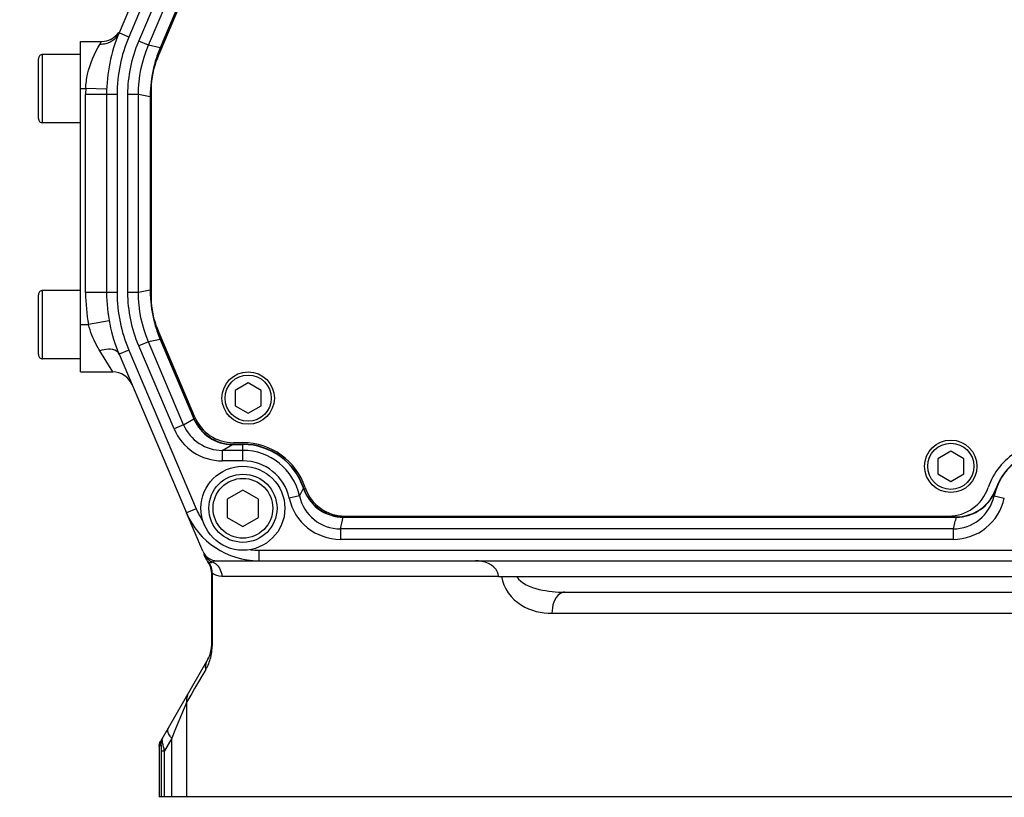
# Model space of a CAD drawing. Header units: millimetres. Extents: x 0 to 8410, y 0 to 5940.
# Tile 87 of 122: x 4214 to 4401, y 3275 to 3423. Entities that reach past the tile are written whole.
import ezdxf

# ---------------------------------------------------------------- set-up
doc = ezdxf.new("R2010")
doc.units = ezdxf.units.MM
doc.header["$LTSCALE"] = 462.55
doc.layers.get('0').update_dxf_attribs({"linetype": 'CONTINUOUS'})
for name, color, linetype in [('204101000016_DXF_DIMENSION', 7, 'CONTINUOUS'), ('304102000035DXF_CONTINUOUS_LINE', 7, 'CONTINUOUS'), ('304102000036_DXF_DIMENSION', 7, 'CONTINUOUS'), ('304103000018DXF_CONTINUOUS_LINE', 7, 'CONTINUOUS'), ('304105000131DXF_CONTINUOUS_LINE', 7, 'CONTINUOUS'), ('501023000047DXF_CONTINUOUS_LINE', 7, 'CONTINUOUS'), ('501023000078DXF_CONTINUOUS_LINE', 7, 'CONTINUOUS'), ('501023000231DXF_CONTINUOUS_LINE', 7, 'CONTINUOUS'), ('504001000008DXF_CONTINUOUS_LINE', 7, 'CONTINUOUS')]:
    doc.layers.add(name, color=color, linetype=linetype)
doc.styles.get("Standard").update_dxf_attribs({"font": 'txt', "width": 0.7})
doc.dimstyles.new('DIMSTYLE_2', dxfattribs={"dimtxt": 90, "dimasz": 50, "dimexe": 1.5, "dimexo": 0, "dimgap": 2.25, "dimtad": 0, "dimtih": 1, "dimtoh": 1, "dimdsep": 46, "dimtxsty": 'Standard', "dimblk": '_FILLED', "dimblk1": '_FILLED', "dimblk2": '_FILLED', "dimcen": 0.09, "dimclrt": 5, "dimazin": 2, "dimtp": 0.01, "dimtm": 0.01, "dimtfac": 1, "dimtofl": 0, "dimtmove": 0, "dimatfit": 3, "dimldrblk": '_FILLED', "dimfxl": 1, "dimtolj": 1, "dimarcsym": 0})
doc.dimstyles.new('DIMSTYLE_3', dxfattribs={"dimtxt": 90, "dimasz": 50, "dimexe": 1.5, "dimexo": 0, "dimgap": 2.25, "dimtad": 0, "dimtih": 1, "dimtoh": 1, "dimdec": 0, "dimdsep": 46, "dimtxsty": 'Standard', "dimblk": '_FILLED', "dimblk1": '_FILLED', "dimblk2": '_FILLED', "dimcen": 0.09, "dimclrt": 5, "dimazin": 2, "dimtfac": 1, "dimtdec": 0, "dimtofl": 0, "dimtmove": 0, "dimatfit": 3, "dimldrblk": '_FILLED', "dimfxl": 1, "dimtolj": 1, "dimarcsym": 0})
doc.dimstyles.new('DIMSTYLE_4', dxfattribs={"dimtxt": 90, "dimasz": 50, "dimexe": 1.5, "dimexo": 0, "dimgap": 2.25, "dimtad": 1, "dimdsep": 46, "dimtxsty": 'Standard', "dimblk": '_FILLED', "dimblk1": '_FILLED', "dimblk2": '_FILLED', "dimcen": 0.09, "dimclrt": 5, "dimazin": 2, "dimtp": 0.01, "dimtm": 0.01, "dimtfac": 1, "dimtofl": 0, "dimtmove": 0, "dimatfit": 3, "dimldrblk": '_FILLED', "dimfxl": 1, "dimtolj": 1, "dimarcsym": 0})
doc.dimstyles.new('DIMSTYLE_7', dxfattribs={"dimtxt": 90, "dimasz": 50, "dimexe": 1.5, "dimexo": 0, "dimgap": 2.25, "dimtad": 1, "dimdec": 0, "dimdsep": 46, "dimtxsty": 'Standard', "dimblk": '_FILLED', "dimblk1": '_FILLED', "dimblk2": '_FILLED', "dimcen": 0.09, "dimclrt": 5, "dimazin": 2, "dimtfac": 1, "dimtdec": 0, "dimtofl": 0, "dimtmove": 0, "dimatfit": 3, "dimldrblk": '_FILLED', "dimfxl": 1, "dimtolj": 1, "dimarcsym": 0})

# ---------------------------------------------------------------- blocks, each defined once
blk = doc.blocks.new('*D10')
at = {"layer": '204101000016_DXF_DIMENSION', "color": 2, "linetype": 'Continuous'}
blk.add_line((2735.73, 3495.36), (2620.59, 3495.36), dxfattribs=at)
blk = doc.blocks.new('_FILLED')
at = {"color": 0, "linetype": 'ByBlock'}
blk.add_solid([(0, 0), (-1, 0.17), (-1, -0.17)], dxfattribs=at)
blk = doc.blocks.new('*D13')
at = {"layer": '204101000016_DXF_DIMENSION', "color": 2, "linetype": 'Continuous'}
blk.add_line((2735.73, 3495.36), (2735.73, 2020.02), dxfattribs=at)
blk = doc.blocks.new('*D22')
at = {"layer": '204101000016_DXF_DIMENSION', "color": 2, "linetype": 'Continuous'}
for p, q in [((4579.23, 3635.36), (3618, 3635.36)), ((3633, 3635.36), (3633, 3366.36)), ((3633, 3097.36), (3633, 3366.36)), ((4312.96, 3097.36), (3618, 3097.36))]:
    blk.add_line(p, q, dxfattribs=at)
at = {"layer": '204101000016_DXF_DIMENSION', "color": 2, "linetype": 'Continuous', "xscale": 50, "yscale": 50, "zscale": 50}
for p, rotation in [((3633, 3635.36), 90), ((3633, 3097.36), 270)]:
    blk.add_blockref('_FILLED', p, dxfattribs=dict(at, rotation=rotation))
blk = doc.blocks.new('*D28')
at = {"layer": '204101000016_DXF_DIMENSION', "color": 2, "linetype": 'Continuous'}
blk.add_line((2726.97, 3635.36), (2726.97, 5618.56), dxfattribs=at)
blk = doc.blocks.new('*D33')
at = {"layer": '304102000036_DXF_DIMENSION', "color": 2, "linetype": 'Continuous'}
for p, q in [((4577.23, 4589.36), (3278.84, 4589.36)), ((3293.84, 4589.36), (3293.84, 3843.36)), ((3293.84, 3097.36), (3293.84, 3843.36)), ((4312.96, 3097.36), (3278.84, 3097.36))]:
    blk.add_line(p, q, dxfattribs=at)
at = {"layer": '304102000036_DXF_DIMENSION', "color": 2, "linetype": 'Continuous', "xscale": 50, "yscale": 50, "zscale": 50}
for p, rotation in [((3293.84, 4589.36), 90), ((3293.84, 3097.36), 270)]:
    blk.add_blockref('_FILLED', p, dxfattribs=dict(at, rotation=rotation))

msp = doc.modelspace()

# ---------------------------------------------------------------- linework, layer by layer
at = {"color": 2, "linetype": 'Continuous'}
msp.add_arc((4579.23457, 3635.35928), 1852.26657, 330, 180, dxfattribs=at)
at = {"layer": '304102000035DXF_CONTINUOUS_LINE', "color": 7, "linetype": 'Continuous'}
for p, q in [((4248.75527, 3458.99131), (4232.61942, 3420.97765)), ((4249.91751, 3440.30929), (4240.50585, 3418.1368)), ((4230.23457, 3409.25572), (4230.23457, 3371.46285)), ((4238.60407, 3408.78926), (4238.60407, 3371.92931)), ((4240.50585, 3362.58177), (4246.94619, 3347.40928)), ((4232.61942, 3359.74092), (4245.45665, 3329.49832)), ((4254.2516, 3342.57513), (4256.23457, 3342.57513)), ((4275.3732, 3328.72878), (4392.31026, 3328.72878)), ((4259.26422, 3320.35928), (4562.26246, 3320.35928))]:
    msp.add_line(p, q, dxfattribs=at)
at = {"layer": '304102000035DXF_CONTINUOUS_LINE', "color": 9, "linetype": 'Continuous'}
for p, q in [((4250.59628, 3458.20985), (4234.46043, 3420.19619)), ((4236.36881, 3419.3978), (4246.06228, 3442.23418)), ((4238.20896, 3418.61744), (4247.90216, 3441.45319)), ((4249.86018, 3440.33365), (4240.4485, 3418.16112)), ((4234.46043, 3420.19619), (4232.61942, 3420.97765)), ((4238.2087, 3418.61681), (4236.36881, 3419.3978)), ((4240.4485, 3418.16112), (4238.20896, 3418.61744)), ((4240.50584, 3418.13678), (4240.4485, 3418.16112)), ((4232.23457, 3409.25572), (4230.23457, 3409.25572)), ((4232.23457, 3409.25572), (4232.23457, 3371.46285)), ((4236.30197, 3409.24498), (4234.30319, 3409.24498)), ((4234.30319, 3371.47359), (4234.30319, 3409.24498)), ((4238.54178, 3408.78928), (4236.30197, 3409.24427)), ((4236.30197, 3371.47429), (4236.30197, 3409.24427)), ((4238.60407, 3408.78928), (4238.54178, 3408.78928)), ((4238.54178, 3408.78928), (4238.54178, 3371.92929)), ((4232.23457, 3371.46285), (4230.23457, 3371.46285)), ((4236.30197, 3371.47359), (4234.30319, 3371.47359)), ((4238.54178, 3371.92929), (4236.30197, 3371.47429)), ((4238.60407, 3371.92929), (4238.54178, 3371.92929)), ((4238.2087, 3362.10176), (4236.36881, 3361.32077)), ((4243.09095, 3345.48439), (4236.36881, 3361.32077)), ((4240.4485, 3362.55745), (4238.20897, 3362.10111)), ((4244.93084, 3346.26538), (4238.20897, 3362.10111)), ((4240.50584, 3362.58179), (4240.4485, 3362.55745)), ((4240.4485, 3362.55745), (4246.88886, 3347.38492)), ((4234.46043, 3360.52238), (4232.61942, 3359.74092)), ((4234.46043, 3360.52238), (4247.29766, 3330.27978)), ((4244.93084, 3346.26538), (4246.88886, 3347.38492)), ((4246.94619, 3347.40928), (4246.88885, 3347.38494)), ((4244.93084, 3346.26538), (4243.09095, 3345.48439)), ((4254.2516, 3342.57513), (4254.2516, 3342.51193)), ((4256.23457, 3339.39389), (4256.23457, 3342.57513)), ((4252.29572, 3341.39359), (4254.2516, 3342.51193)), ((4256.23457, 3341.39359), (4252.29572, 3341.39359)), ((4252.29572, 3341.39359), (4252.29572, 3339.39389)), ((4254.2516, 3342.51193), (4256.23457, 3342.51193)), ((4256.23457, 3339.39389), (4252.29572, 3339.39389)), ((4267.83689, 3334.18199), (4267.77686, 3334.16221)), ((4399.79893, 3334.03333), (4399.85883, 3334.01224)), ((4267.01381, 3332.71804), (4265.06034, 3332.29057)), ((4399.49051, 3332.71833), (4401.44397, 3332.28941)), ((4247.29766, 3330.27978), (4245.45665, 3329.49832)), ((4275.37319, 3328.72878), (4275.37319, 3328.66649)), ((4275.37319, 3328.66649), (4392.31027, 3328.66649)), ((4392.31027, 3328.72878), (4392.31027, 3328.66649)), ((4391.67397, 3326.42669), (4274.82592, 3326.42669)), ((4274.82592, 3326.42669), (4274.82592, 3324.42791)), ((4391.67397, 3326.42669), (4391.67397, 3324.42791)), ((4391.67397, 3324.42791), (4274.82592, 3324.42791)), ((4259.26422, 3322.35928), (4562.26246, 3322.35928)), ((4259.26422, 3322.35928), (4259.26422, 3320.35928))]:
    msp.add_line(p, q, dxfattribs=at)
at = {"layer": '304102000035DXF_CONTINUOUS_LINE', "color": 7, "linetype": 'Continuous'}
for centre, radius, start, end in [((4260.23457, 3409.25572), 30, 157, 180), ((4262.54334, 3408.78379), 23.94013, 157.0029871, 161.91262), ((4262.53222, 3408.78696), 23.92857, 161.9115661, 166.448026), ((4262.52902, 3408.78843), 23.92495, 176.3469115, 179.9980229), ((4260.23457, 3371.46285), 30, 180, 203), ((4262.52778, 3371.93007), 23.92371, 180.0018244, 183.6531204), ((4262.53206, 3371.93158), 23.92842, 193.5525279, 198.0884925), ((4262.54433, 3371.93513), 23.94118, 198.0874546, 202.9968714), ((4254.25053, 3350.51059), 7.93546, 203.005368, 270.0077345), ((4256.23457, 3330.35928), 12.21585, 18.235909, 90), ((4410.23457, 3330.35928), 11, 12.3837802, 167.6134389), ((4275.37391, 3336.66394), 7.93516, 198.2267693, 269.9948949), ((4392.31005, 3336.66903), 8.00261, 274.4126415, 336.1992193), ((4392.29247, 3336.67724), 7.95847, 331.8095121, 340.596824), ((4392.30437, 3336.67206), 8.00903, 336.1957945, 340.603503), ((4391.67026, 3334.43262), 8.00593, 270.0265271, 347.6394774), ((4392.30911, 3336.66841), 7.93963, 270.0083049, 331.8088908), ((4259.26422, 3335.35928), 15, 203, 270), ((4392.31099, 3336.66831), 8.00182, 269.994837, 274.4063524)]:
    msp.add_arc(centre, radius, start, end, dxfattribs=at)
at = {"layer": '304102000035DXF_CONTINUOUS_LINE', "color": 9, "linetype": 'Continuous'}
for centre, radius, start, end in [((4260.23457, 3409.25572), 28.00001, 157, 180), ((4262.53509, 3408.78662), 23.99372, 157.0015368, 160.28517), ((4262.53309, 3408.78761), 23.99151, 160.2857876, 163.57062), ((4262.60281, 3408.77583), 24.06171, 163.5906722, 176.3209023), ((4262.53627, 3408.78862), 23.99449, 176.7133565, 179.9984104), ((4262.52363, 3408.78922), 23.98184, 176.3406895, 176.7130568), ((4260.23457, 3371.46285), 28.00001, 180, 203), ((4262.5355, 3371.92993), 23.99372, 180.0015368, 183.285057), ((4262.52416, 3371.92939), 23.98237, 183.2853258, 183.659307), ((4262.6028, 3371.94274), 24.06171, 183.679071, 196.4053199), ((4262.53291, 3371.9309), 23.99132, 196.4253509, 199.7126875), ((4262.53581, 3371.93223), 23.99449, 199.7133448, 202.9984104), ((4254.25193, 3350.51121), 7.99928, 203.0056241, 269.997656), ((4252.29451, 3349.39304), 9.99915, 203.0103815, 270.006951), ((4252.29284, 3349.39201), 7.99843, 203.0109078, 270.0206443), ((4256.23457, 3330.35928), 12.15264, 18.2359097, 90), ((4256.23457, 3330.35928), 11.0343, 12.3431335, 90), ((4256.23457, 3330.35928), 9.0346, 12.3431335, 90), ((4254.03676, 3340.49832), 15.13065, 329.0555948, 335.2437193), ((4275.38104, 3336.66891), 8.00669, 198.2446725, 202.7178122), ((4275.37406, 3336.66538), 7.99888, 202.7137665, 269.9937966), ((4274.82711, 3334.42523), 9.99733, 192.3288921, 269.9931609), ((4274.82663, 3334.42348), 7.99679, 192.3137803, 269.9948715), ((4391.67133, 3334.43285), 10.00495, 270.0151505, 347.6291723), ((4259.26422, 3335.35928), 13, 203, 215.0077454), ((4250.40288, 3333.581), 25.44934, 343.6729461, 348.8656883), ((4410.25131, 3322.35942), 19.01737, 160.6311517, 167.6506712), ((4259.26422, 3335.35928), 13, 263.0441225, 270)]:
    msp.add_arc(centre, radius, start, end, dxfattribs=at)
for points in [[(4234.30319, 3409.24498), (4234.3034, 3412.69858), (4235.01956, 3416.21866), (4236.36881, 3419.3978)], [(4236.30197, 3409.24427), (4236.30196, 3412.43267), (4236.96314, 3415.68251), (4238.20896, 3418.61744)], [(4236.36881, 3361.32077), (4235.01956, 3364.49991), (4234.30339, 3368.01999), (4234.30319, 3371.47359)], [(4238.20897, 3362.10111), (4236.96315, 3365.03604), (4236.30196, 3368.28589), (4236.30197, 3371.47429)]]:
    msp.add_open_spline(points, degree=3, dxfattribs=at)
at = {"layer": '304102000035DXF_CONTINUOUS_LINE', "color": 7, "linetype": 'Continuous'}
msp.add_open_spline([(4410.81781, 3341.63267), (4408.47417, 3341.60156), (4403.67122, 3340.24436), (4400.57531, 3336.23851), (4399.79893, 3334.03333)], degree=3, knots=[0, 0, 0, 0, 0.500638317, 1, 1, 1, 1], dxfattribs=at)
at = {"layer": '304103000018DXF_CONTINUOUS_LINE', "color": 7, "linetype": 'Continuous'}
for p, q in [((4225.23457, 3419.35928), (4229.28493, 3419.35928)), ((4225.23457, 3356.35928), (4225.23457, 3419.35928)), ((4225.23457, 3356.35928), (4231.4073, 3356.35928)), ((4248.56008, 3322.18709), (4245.45665, 3329.49832)), ((4249.14365, 3320.81229), (4248.87142, 3321.45361)), ((4251.32159, 3320.35928), (4259.26422, 3320.35928)), ((4250.23457, 3318.2182), (4250.23457, 3304.09134)), ((4304.97584, 3317.35928), (4555.4933, 3317.35928)), ((4317.65119, 3314.35928), (4542.81795, 3314.35928)), ((4249.5647, 3301.59134), (4240.51916, 3285.92401)), ((4240.25102, 3284.92326), (4240.25102, 3275.35928))]:
    msp.add_line(p, q, dxfattribs=at)
at = {"layer": '304103000018DXF_CONTINUOUS_LINE', "color": 9, "linetype": 'Continuous'}
for p, q in [((4228.93741, 3418.79248), (4229.2849, 3419.35928)), ((4225.23457, 3410.35928), (4226.25253, 3410.36127)), ((4230.25038, 3410.22945), (4226.25248, 3410.35928)), ((4230.23457, 3409.25572), (4226.23457, 3409.25572)), ((4226.23457, 3371.46285), (4226.23457, 3409.25572)), ((4230.23457, 3371.46285), (4226.23457, 3371.46285)), ((4225.23457, 3365.35928), (4226.78685, 3365.35967)), ((4230.72192, 3366.07735), (4226.7869, 3365.35928)), ((4231.40717, 3356.35928), (4228.93741, 3360.38762)), ((4249.57002, 3320.10046), (4249.5752, 3320.09766)), ((4250.36625, 3318.01402), (4250.36644, 3304.09134)), ((4304.97584, 3317.35928), (4252.20734, 3317.35928)), ((4315.17691, 3310.35928), (4545.29223, 3310.35928)), ((4250.36644, 3304.09134), (4250.23457, 3304.09134)), ((4249.13417, 3299.59134), (4247.02047, 3296.00909)), ((4247.02047, 3296.00909), (4246.4645, 3295.06678)), ((4246.4645, 3295.06678), (4245.51675, 3293.46039)), ((4245.51675, 3293.45982), (4243.51942, 3288.61708)), ((4245.51708, 3275.35928), (4245.51675, 3293.46039)), ((4243.51942, 3288.61708), (4243.27358, 3288.02093)), ((4242.65655, 3286.52506), (4241.27823, 3284.13773)), ((4243.27358, 3288.02093), (4242.65655, 3286.52477)), ((4242.6571, 3275.35928), (4242.65655, 3286.52506)), ((4240.37475, 3285.13548), (4240.25102, 3284.92341)), ((4240.61803, 3285.55236), (4240.37475, 3285.13548)), ((4240.69731, 3284.13773), (4241.27823, 3284.13773)), ((4240.69731, 3275.35928), (4240.69731, 3284.13773)), ((4241.27823, 3275.35928), (4241.27823, 3284.13773)), ((4635.23457, 3275.35928), (4240.25102, 3275.35928))]:
    msp.add_line(p, q, dxfattribs=at)
at = {"layer": '304103000018DXF_CONTINUOUS_LINE', "color": 7, "linetype": 'Continuous'}
for centre, radius, start, end in [((4229.28482, 3423.35902), 3.99992, 270.0015798, 324.4217867), ((4231.40721, 3352.35951), 3.99993, 22.9965233, 89.9986415), ((4251.32159, 3323.35928), 3, 203, 270), ((4251.91609, 3321.99127), 3.01271, 203.0500071, 213.5946792), ((4251.89681, 3321.97714), 2.98883, 213.573566, 218.8877277), ((4247.23457, 3318.2182), 3, 0, 38.875167), ((4245.23457, 3304.09134), 5, 330, 360)]:
    msp.add_arc(centre, radius, start, end, dxfattribs=at)
at = {"layer": '304103000018DXF_CONTINUOUS_LINE', "color": 9, "linetype": 'Continuous'}
for centre, radius, start, end in [((4260.23457, 3409.25572), 34, 178.1366198, 180), ((4260.23457, 3371.46285), 34, 180, 190.3409594), ((4249.99429, 3320.75798), 0.78163, 241.4676386, 245.0041244), ((4250.06791, 3320.88933), 0.84878, 238.5252467, 244.3936739), ((4247.61378, 3318.21935), 2.74829, 26.5452572, 41.7547469), ((4251.48194, 3322.93066), 2.98828, 233.997434, 249.2616771), ((4247.54391, 3318.18854), 2.82457, 11.5611857, 26.4709934), ((4247.44224, 3318.16898), 2.92809, 1.1601895, 11.5374597), ((4247.40715, 3318.16695), 2.96321, 357.039214, 1.1857029), ((4241.27217, 3304.10873), 9.09438, 353.3888013, 356.5290158), ((4241.53023, 3304.09903), 8.83621, 356.4905208, 359.950116), ((4241.49814, 3304.10434), 8.86976, 331.6958134, 347.6660231), ((4241.69912, 3304.06726), 8.6655, 347.62168, 353.3362084), ((4241.44067, 3304.13116), 8.93308, 329.4557673, 331.7191422)]:
    msp.add_arc(centre, radius, start, end, dxfattribs=at)
for points, knots in [([(4232.61939, 3420.97767), (4232.19419, 3419.97588), (4230.80961, 3418.88212), (4229.32671, 3418.77227), (4228.93741, 3418.79243)], [0, 0, 0, 0, 0.736267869, 1, 1, 1, 1]), ([(4226.2527, 3410.36127), (4226.29563, 3411.28458), (4226.68773, 3414.24161), (4227.86918, 3417.04745), (4228.93741, 3418.79248)], [0, 0, 0, 0, 0.311177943, 1, 1, 1, 1]), ([(4228.93741, 3360.38762), (4228.7147, 3360.75083), (4227.81727, 3362.32166), (4227.13975, 3364.0224), (4226.78678, 3365.35967)], [0, 0, 0, 0, 0.235502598, 1, 1, 1, 1]), ([(4232.61975, 3359.74106), (4232.52505, 3359.96417), (4231.541, 3360.95648), (4229.96206, 3360.68991), (4228.93741, 3360.38768)], [0, 0, 0, 0, 0.184925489, 1, 1, 1, 1]), ([(4249.44287, 3320.31445), (4249.46943, 3320.28617), (4249.52671, 3320.23207), (4249.59085, 3320.1862), (4249.62475, 3320.16544)], [0, 0, 0, 0, 0.493932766, 1, 1, 1, 1]), ([(4249.5752, 3320.09766), (4249.58078, 3320.0944), (4249.59589, 3320.08538), (4249.61115, 3320.0766), (4249.62094, 3320.07128)], [0, 0, 0, 0, 0.366853, 1, 1, 1, 1]), ([(4249.66426, 3320.04918), (4249.70085, 3320.03527), (4249.77674, 3320.01375), (4249.85504, 3320.00497), (4249.89432, 3320.00335)], [0, 0, 0, 0, 0.498893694, 1, 1, 1, 1]), ([(4249.89432, 3320.00335), (4249.93646, 3320.0016), (4250.02302, 3320.00453), (4250.10826, 3320.0196), (4250.15111, 3320.03002)], [0, 0, 0, 0, 0.488888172, 1, 1, 1, 1]), ([(4250.15111, 3320.03002), (4250.19683, 3320.04114), (4250.29022, 3320.0707), (4250.37907, 3320.11187), (4250.4237, 3320.1357)], [0, 0, 0, 0, 0.481822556, 1, 1, 1, 1]), ([(4250.36625, 3318.0141), (4250.3322, 3318.06159), (4250.30226, 3318.07434), (4250.234, 3318.24072), (4250.23457, 3318.21818)], [0, 0, 0, 0, 0.721566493, 1, 1, 1, 1]), ([(4305.5614, 3317.35928), (4305.87521, 3315.15689), (4308.8039, 3311.22258), (4313.17191, 3310.35925), (4315.17691, 3310.35928)], [0, 0, 0, 0, 0.525964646, 1, 1, 1, 1]), ([(4308.45466, 3317.35928), (4309.27016, 3315.93737), (4312.83003, 3314.65063), (4315.99579, 3314.35928), (4317.65113, 3314.35928)], [0, 0, 0, 0, 0.497546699, 1, 1, 1, 1]), ([(4317.65127, 3314.35928), (4317.31972, 3314.35928), (4315.65741, 3313.73659), (4315.17691, 3311.6922), (4315.17691, 3310.35928)], [0, 0, 0, 0, 0.199192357, 1, 1, 1, 1]), ([(4242.6571, 3286.52601), (4242.50214, 3286.70495), (4242.07601, 3287.24795), (4241.78067, 3288.10901), (4242.02143, 3288.52601)], [0, 0, 0, 0, 0.329585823, 1, 1, 1, 1]), ([(4241.27823, 3284.13773), (4241.21756, 3284.38404), (4241.05112, 3285.13899), (4240.82911, 3285.90625), (4240.85657, 3286.42888)], [0, 0, 0, 0, 0.326466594, 1, 1, 1, 1]), ([(4240.85657, 3286.42888), (4240.85789, 3286.45399), (4240.86189, 3286.49596), (4240.87338, 3286.53755), (4240.88194, 3286.55236)], [0, 0, 0, 0, 0.595022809, 1, 1, 1, 1]), ([(4240.69731, 3284.13773), (4240.69731, 3284.57568), (4240.74155, 3284.67228), (4240.63596, 3285.58312), (4240.61803, 3285.55236)], [0, 0, 0, 0, 0.924817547, 1, 1, 1, 1])]:
    msp.add_open_spline(points, degree=3, knots=knots, dxfattribs=at)
for points in [[(4248.74942, 3321.73973), (4248.95377, 3321.25887), (4249.30288, 3320.82057), (4249.72537, 3320.51317)], [(4249.10093, 3320.91293), (4249.1907, 3320.70143), (4249.28555, 3320.4819), (4249.44287, 3320.31445)], [(4250.42367, 3320.1357), (4250.68048, 3320.30655), (4251.01315, 3320.35931), (4251.32159, 3320.35928)], [(4250.42367, 3320.1357), (4250.68512, 3320.02389), (4250.9319, 3319.87014), (4251.14856, 3319.68598)], [(4251.14856, 3319.68598), (4251.7978, 3319.13412), (4252.20734, 3318.21138), (4252.20734, 3317.35928)], [(4252.20734, 3317.35928), (4251.55599, 3317.3592), (4250.87314, 3317.60497), (4250.36625, 3318.01402)], [(4249.13425, 3299.59134), (4249.07307, 3300.27052), (4249.22376, 3301.00075), (4249.5647, 3301.59134)], [(4245.51699, 3293.46109), (4245.50066, 3294.14875), (4245.6815, 3294.86537), (4246.02552, 3295.46102)], [(4240.61808, 3285.55236), (4240.61583, 3285.87206), (4240.67523, 3286.28277), (4240.94524, 3286.45396)]]:
    msp.add_open_spline(points, degree=3, dxfattribs=at)
at = {"layer": '304103000018DXF_CONTINUOUS_LINE', "color": 7, "linetype": 'Continuous'}
for points in [[(4304.80927, 3318.17212), (4304.19865, 3319.64257), (4302.15506, 3320.35928), (4300.56287, 3320.35928)], [(4304.97584, 3317.35928), (4304.97584, 3317.63586), (4304.91533, 3317.91669), (4304.80927, 3318.17212)], [(4240.51916, 3285.92401), (4240.34649, 3285.62492), (4240.25102, 3285.26861), (4240.25102, 3284.92326)], [(4240.25102, 3284.92327), (4240.25102, 3285.26861), (4240.34649, 3285.62493), (4240.51916, 3285.924)]]:
    msp.add_open_spline(points, degree=3, dxfattribs=at)
at = {"layer": '304105000131DXF_CONTINUOUS_LINE', "color": 7, "linetype": 'Continuous'}
for p, q in [((4239.927, 3416.16847), (4250.03657, 3439.98513)), ((4238.73457, 3410.3075), (4238.73457, 3370.41107)), ((4247.06525, 3347.73344), (4239.927, 3364.5501)), ((4256.23457, 3342.85928), (4254.42929, 3342.85928)), ((4275.67679, 3328.85928), (4390.79235, 3328.85928))]:
    msp.add_line(p, q, dxfattribs=at)
for centre, radius, start, end in [((4253.73457, 3410.3075), 15, 157, 180), ((4253.73457, 3370.41107), 15, 180, 203), ((4254.42929, 3350.85928), 8, 203, 270), ((4256.23457, 3330.35928), 12.5, 18.4860147, 90), ((4410.23457, 3330.35928), 12.5, 120.8101566, 161.5139853), ((4275.67679, 3336.85928), 8, 198.4860147, 270), ((4390.79235, 3336.85928), 8, 270, 341.5139853)]:
    msp.add_arc(centre, radius, start, end, dxfattribs=at)
at = {"layer": '501023000047DXF_CONTINUOUS_LINE', "color": 7, "linetype": 'Continuous'}
for p, q in [((4256.23457, 3333.82339), (4253.23457, 3332.09134)), ((4259.23457, 3332.09134), (4256.23457, 3333.82339)), ((4253.23457, 3332.09134), (4253.23457, 3328.62723)), ((4259.23457, 3328.62723), (4259.23457, 3332.09134)), ((4253.23457, 3328.62723), (4256.23457, 3326.89518)), ((4256.23457, 3326.89518), (4259.23457, 3328.62723))]:
    msp.add_line(p, q, dxfattribs=at)
msp.add_circle((4256.23457, 3330.35928), 6.5, dxfattribs=at)
at = {"layer": '501023000047DXF_CONTINUOUS_LINE', "color": 9, "linetype": 'Continuous'}
msp.add_circle((4256.23457, 3330.35928), 5.7, dxfattribs=at)
at = {"layer": '501023000078DXF_CONTINUOUS_LINE', "color": 7, "linetype": 'Continuous'}
for p, q in [((4257.23457, 3354.24604), (4254.73457, 3352.80266)), ((4259.73457, 3352.80266), (4257.23457, 3354.24604)), ((4254.73457, 3352.80266), (4254.73457, 3349.91591)), ((4259.73457, 3349.91591), (4259.73457, 3352.80266)), ((4254.73457, 3349.91591), (4257.23457, 3348.47253)), ((4257.23457, 3348.47253), (4259.73457, 3349.91591)), ((4391.23457, 3341.24604), (4388.73457, 3339.80266)), ((4393.73457, 3339.80266), (4391.23457, 3341.24604)), ((4388.73457, 3339.80266), (4388.73457, 3336.91591)), ((4393.73457, 3336.91591), (4393.73457, 3339.80266)), ((4388.73457, 3336.91591), (4391.23457, 3335.47253)), ((4391.23457, 3335.47253), (4393.73457, 3336.91591))]:
    msp.add_line(p, q, dxfattribs=at)
for centre in [(4257.23457, 3351.35928), (4391.23457, 3338.35928)]:
    msp.add_circle(centre, 5, dxfattribs=at)
at = {"layer": '501023000078DXF_CONTINUOUS_LINE', "color": 9, "linetype": 'Continuous'}
for centre in [(4257.23457, 3351.35928), (4391.23457, 3338.35928)]:
    msp.add_circle(centre, 4.4, dxfattribs=at)
at = {"layer": '501023000231DXF_CONTINUOUS_LINE', "color": 7, "linetype": 'Continuous'}
for p, q in [((4217.23457, 3404.65928), (4217.23457, 3416.05928)), ((4225.23457, 3416.85928), (4218.03457, 3416.85928)), ((4225.23457, 3403.85928), (4218.03457, 3403.85928)), ((4217.23457, 3359.65928), (4217.23457, 3371.05928)), ((4225.23457, 3371.85928), (4218.03457, 3371.85928)), ((4225.23457, 3358.85928), (4218.03457, 3358.85928))]:
    msp.add_line(p, q, dxfattribs=at)
at = {"layer": '501023000231DXF_CONTINUOUS_LINE', "color": 9, "linetype": 'Continuous'}
for p, q in [((4218.03457, 3403.85928), (4218.03457, 3416.85928)), ((4218.03457, 3358.85928), (4218.03457, 3371.85928))]:
    msp.add_line(p, q, dxfattribs=at)
at = {"layer": '501023000231DXF_CONTINUOUS_LINE', "color": 7, "linetype": 'Continuous'}
for centre, start, end in [((4218.03457, 3416.05928), 90, 180.0000004), ((4218.03457, 3404.65928), 179.9999996, 270), ((4218.03457, 3371.05928), 90, 180.0000004), ((4218.03457, 3359.65928), 179.9999996, 270)]:
    msp.add_arc(centre, 0.8, start, end, dxfattribs=at)
at = {"layer": '504001000008DXF_CONTINUOUS_LINE', "color": 7, "linetype": 'Continuous'}
msp.add_circle((4256.23457, 3330.35928), 8, dxfattribs=at)

# ---------------------------------------------------------------- dimensions: what is measured, and where the dimension line sits
at = {"layer": '204101000016_DXF_DIMENSION', "color": 2, "linetype": 'Continuous'}
for feature_location, offset, dtype, origin, dimstyle, override, picture, middle in [((2726.968, 3635.35928), (0, 1983.2024), 1, (4430.23457, 3292.35928), 'DIMSTYLE_3', {"dimgap": 22.500034, "dimtad": 1, "dimtih": 0, "dimtoh": 0}, '*D28', (2704.468, 5663.56169)), ((2735.73457, 3495.35928), (-115.14774, 0), 0, (4321.69907, 3097.35928), 'DIMSTYLE_2', {"dimgap": 22.500064, "dimtad": 1, "dimtih": 0, "dimtoh": 0}, '*D10', (2386.58683, 3517.85928)), ((2735.73457, 3495.35928), (0, -1475.3345), 1, (4430.23457, 3086.41513), 'DIMSTYLE_2', {"dimgap": 22.500114, "dimtad": 1, "dimtih": 0, "dimtoh": 0}, '*D13', (2713.23457, 1597.02478))]:
    dim = msp.add_ordinate_dim(feature_location=feature_location, offset=offset, dtype=dtype, origin=origin, dimstyle=dimstyle, override=override, dxfattribs=at)
    dim.commit()
    dim.dimension.update_dxf_attribs({"geometry": picture, "text_midpoint": middle})
dim = msp.add_linear_dim(base=(3632.99573, 3097.35928), p1=(4579.23457, 3635.35928), p2=(4312.96137, 3097.35928), angle=270, dimstyle='DIMSTYLE_7', dxfattribs=at)
dim.commit()
dim.dimension.update_dxf_attribs({"geometry": '*D22', "text_midpoint": (3632.99573, 3271.85928), "dimtype": 160})
at = {"layer": '304102000036_DXF_DIMENSION', "color": 2, "linetype": 'Continuous'}
dim = msp.add_linear_dim(base=(3293.83758, 3097.35928), p1=(4577.23457, 4589.35928), p2=(4312.96137, 3097.35928), angle=270, dimstyle='DIMSTYLE_4', dxfattribs=at)
dim.commit()
dim.dimension.update_dxf_attribs({"geometry": '*D33', "text_midpoint": (3293.83758, 3717.35928), "dimtype": 160})

doc.saveas('drawing.dxf')
